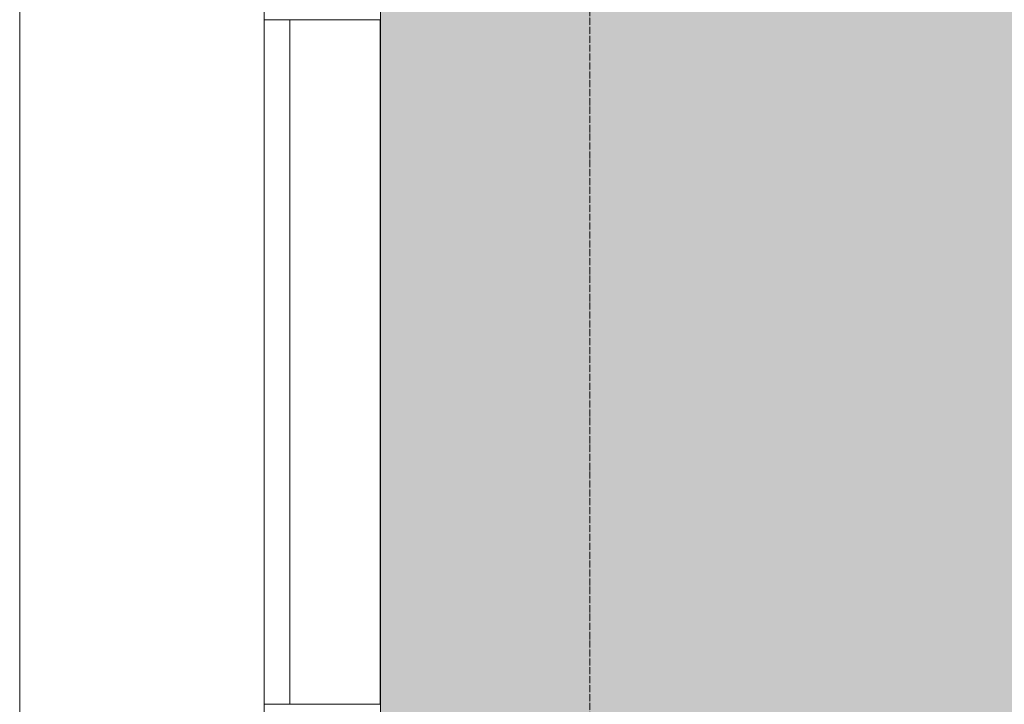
# Model space of a CAD drawing. Header units: millimetres. Extents: x -531352 to 178656, y -69521 to 326874.
# Tile 143 of 256: x -193528 to -191413, y 305137 to 306607. Entities that reach past the tile are written whole.
import ezdxf

# ---------------------------------------------------------------- set-up
doc = ezdxf.new("R2010")
doc.units = ezdxf.units.MM
doc.linetypes.add('-D1d1-15x02', pattern=[19, 15, -2, 0, -2])
for name, color, linetype, lineweight in [('_0', 7, 'Continuous', 13), ('A-GLAZ-CURT', 8, 'Continuous', 5), ('A-GLAZ-CWMG', 8, 'Continuous', 5), ('I-WALL', 7, 'Continuous', 5), ('S-GRID', 7, 'Continuous', 5), ('Ограждение', 7, 'Continuous', 5), ('Поручни', 7, 'Continuous', 5)]:
    doc.layers.add(name, color=color, linetype=linetype, lineweight=lineweight)

# ---------------------------------------------------------------- blocks, each defined once
blk = doc.blocks.new('System Panel - A_PAN_Glass-5026186-50_AS_M_L23')
at = {"layer": 'A-GLAZ-CURT'}
for p, q in [((735, 0), (-735, 0)), ((-735, 0), (-735, -55)), ((735, -55), (735, 0)), ((-735, -55), (735, -55))]:
    blk.add_line(p, q, dxfattribs=at)
blk = doc.blocks.new('Rectangular Mullion - R_StandardFrame_50Wx250H-3408442-50_AS_M_L23')
at = {"layer": 'A-GLAZ-CWMG'}
blk.add_line((-500, 23720), (-500, 22250), dxfattribs=at)
blk = doc.blocks.new('Rectangular Mullion - R_StandardFrame_50Wx250H-3538118-50_AS_M_L23')
at = {"layer": 'A-GLAZ-CWMG', "lineweight": 9}
for p, q in [((-25, 0), (-25, 250)), ((-25, 250), (25, 250)), ((25, 250), (25, 84)), ((25, 0), (-25, 0)), ((25, 17), (25, 0))]:
    blk.add_line(p, q, dxfattribs=at)
blk = doc.blocks.new('Rectangular Mullion - R_StandardFrame_50Wx250H-4074146-50_AS_M_L23')
at = {"layer": 'A-GLAZ-CWMG', "lineweight": 9}
for p, q in [((0, 250), (-50, 250)), ((-50, 250), (-50, 0)), ((0, 0), (0, 250)), ((-50, 0), (0, 0))]:
    blk.add_line(p, q, dxfattribs=at)
blk = doc.blocks.new('Ограждение - Ограждение-4622205-50_AS_M_L23')
at = {"layer": 'Поручни'}
blk.add_line((-1225, 30175), (-1225, 18055), dxfattribs=at)
blk = doc.blocks.new('RST_AR_KMN_R22_B3_FCD_rvt-1-50_AS_M_L23')
at = {"layer": 'A-GLAZ-CURT', "lineweight": 5, "rotation": 89.99999999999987}
blk.add_blockref('System Panel - A_PAN_Glass-5026186-50_AS_M_L23', (-750, 19985), dxfattribs=at)
at = {"layer": 'A-GLAZ-CWMG', "lineweight": 5, "extrusion": (0, 0, -1), "rotation": 90.00000000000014}
blk.add_blockref('Rectangular Mullion - R_StandardFrame_50Wx250H-3538118-50_AS_M_L23', (750, 20745), dxfattribs=at)
at = {"layer": 'A-GLAZ-CWMG', "lineweight": 5}
blk.add_blockref('Rectangular Mullion - R_StandardFrame_50Wx250H-3408442-50_AS_M_L23', (0, -3000), dxfattribs=at)
at = {"layer": 'A-GLAZ-CWMG', "lineweight": 5, "rotation": 269.9999999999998}
blk.add_blockref('Rectangular Mullion - R_StandardFrame_50Wx250H-4074146-50_AS_M_L23', (-750, 19200), dxfattribs=at)
at = {"layer": 'Ограждение', "lineweight": 5}
blk.add_blockref('Ограждение - Ограждение-4622205-50_AS_M_L23', (-50, 50), dxfattribs=at)

msp = doc.modelspace()

# ---------------------------------------------------------------- hatches: boundary and pattern name
at = {"layer": '_0', "transparency": 33554534}
h = msp.add_hatch(color=252, dxfattribs=at)
h.dxf.hatch_style = 1
h.paths.add_polyline_path([(-154802.1, 285385.8), (-192753.7, 285385.8), (-192753.7, 315337.4), (-154802.1, 315337.4)])
h.paths.add_polyline_path([(-161802.9, 295886.6), (-161802.9, 295486.6), (-161302.9, 295486.6), (-161302.9, 292636.6), (-163402.9, 292636.6), (-163402.9, 293836.6), (-183902.9, 293836.6), (-183902.9, 292636.6), (-186502.9, 292636.6), (-186502.9, 295036.6), (-186002.9, 295036.6), (-186002.9, 295886.6), (-183902.9, 295886.6), (-183902.9, 299936.6), (-179002.9, 299936.6), (-179002.9, 298436.6), (-177402.9, 298436.6), (-177402.9, 304836.6), (-185752.9, 304836.6), (-185752.9, 306636.6), (-185753.5, 306636.6), (-185753.5, 306836.6), (-183902.9, 306836.6), (-183902.9, 306886.6), (-163952.9, 306886.6), (-163952.9, 308636.6), (-160672.9, 308636.6), (-160672.9, 306636.6), (-161752.9, 306636.6), (-161752.9, 304836.6), (-169802.9, 304836.6), (-169802.9, 295886.6)], flags=16)

# ---------------------------------------------------------------- linework, layer by layer
at = {"layer": 'I-WALL'}
for p, q in [((-192753.7, 305136.6), (-192753.7, 306606.6)), ((-192752.9, 306606.6), (-192752.9, 305136.6))]:
    msp.add_line(p, q, dxfattribs=at)
at = {"layer": 'S-GRID', "linetype": '-D1d1-15x02'}
msp.add_line((-192302.9, 283140.5), (-192302.9, 316532), dxfattribs=at)

# ---------------------------------------------------------------- block references
at = {"lineweight": 5}
msp.add_blockref('RST_AR_KMN_R22_B3_FCD_rvt-1-50_AS_M_L23', (-192252.9, 285886.6), dxfattribs=at)

doc.saveas('drawing.dxf')
